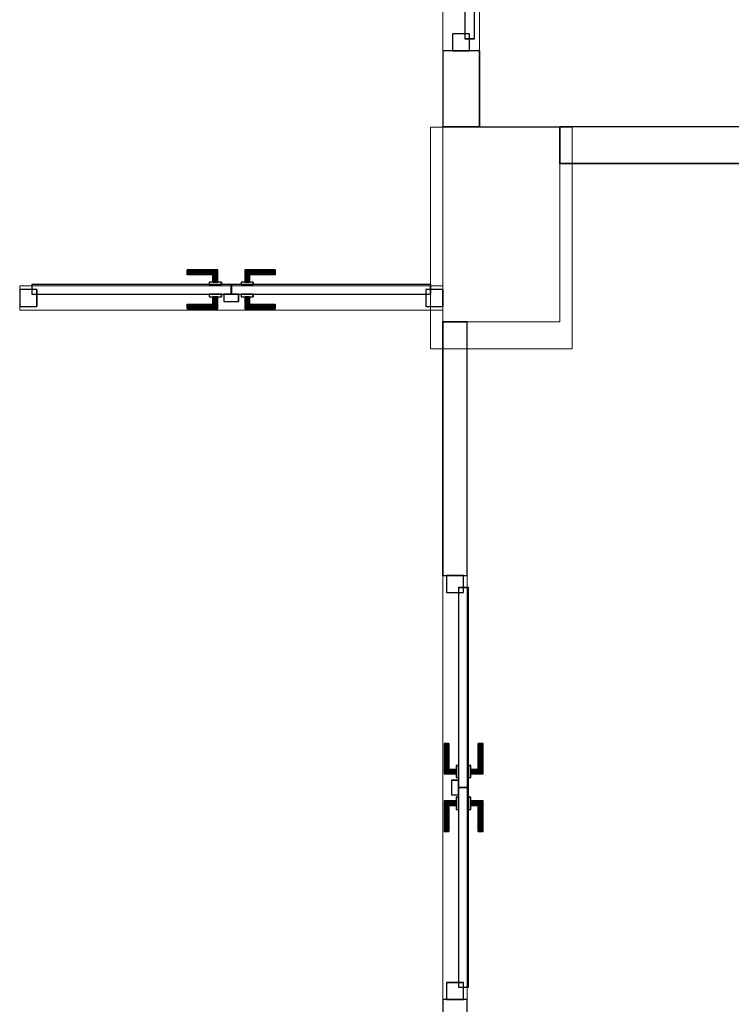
# Model space of a CAD drawing. Header units: metres. Extents: x 391.1 to 427.5, y 12.7 to 28.4.
# Tile 238 of 245: x 414.2 to 417.1, y 20.7 to 24.7. Entities that reach past the tile are written whole.
import ezdxf

# ---------------------------------------------------------------- set-up
doc = ezdxf.new("R2010")
doc.units = ezdxf.units.M
doc.layers.add('01_CARPINTERIA', color=5, linetype='Continuous', lineweight=25, true_color=0x0000ff)
for name, color, linetype, lineweight in [('A-COLS-____-MCUT', 7, 'Continuous', 18), ('A-COLS-____-OTLN', 7, 'Continuous', 18), ('A-DETL-____-MBND', 7, 'Continuous', 18), ('A-GENM-____-OTLN', 7, 'Continuous', 18), ('A-WALL-____-MCUT', 7, 'Continuous', 25), ('A-WALL-____-OTLN', 7, 'Continuous', 25)]:
    doc.layers.add(name, color=color, linetype=linetype, lineweight=lineweight)

# ---------------------------------------------------------------- blocks, each defined once
blk = doc.blocks.new('Family - Pilar PS-2-151081-01_ELEC _PS1')
at = {"layer": 'A-DETL-____-MBND', "color": 253, "true_color": 0xaaaaaa}
for p, q in [((0, 0.91), (0, 0)), ((0, 0), (0, 0.91)), ((0.5808, 0.91), (0, 0.91)), ((0, 0.91), (0.5808, 0.91)), ((0.5808, 0), (0.5808, 0.91)), ((0.5808, 0.91), (0.5808, 0)), ((0, 0), (0.5808, 0)), ((0.5808, 0), (0, 0))]:
    blk.add_line(p, q, dxfattribs=at)
blk = doc.blocks.new('Family - Evans P-1-153373-01_ELEC _PS1')
at = {"layer": 'A-WALL-____-MCUT', "color": 253, "true_color": 0xaaaaaa}
for p, q in [((1.04, 0.1), (0, 0.1)), ((0, 0.1), (0, 0)), ((1.04, 0), (1.04, 0.1)), ((2.7797, 0.1), (2.7797, 0)), ((3.82, 0.1), (2.7797, 0.1)), ((3.82, 0), (3.82, 0.1)), ((0, 0), (1.04, 0)), ((2.7797, 0), (3.82, 0))]:
    blk.add_line(p, q, dxfattribs=at)
at = {"layer": 'A-WALL-____-OTLN', "color": 253, "true_color": 0xaaaaaa}
for p, q in [((1.04, 0.1), (0, 0.1)), ((0, 0.1), (0, 0)), ((1.04, 0), (1.04, 0.1)), ((2.7797, 0.1), (2.7797, 0)), ((2.7797, 0.1), (3.82, 0.1)), ((3.82, 0.1), (3.82, 0)), ((0, 0), (1.04, 0)), ((2.7797, 0), (3.82, 0))]:
    blk.add_line(p, q, dxfattribs=at)
at = {"layer": 'A-WALL-____-OTLN', "color": 253, "lineweight": 18, "true_color": 0xaaaaaa}
blk.add_line((0, 0), (3.82, 0), dxfattribs=at)
blk = doc.blocks.new('Family - Vano de puerta PS-1-153375-01_ELEC _PS1')
at = {"layer": 'A-GENM-____-OTLN', "color": 253, "true_color": 0xaaaaaa}
for p, q in [((415.9964, 22.4605), (415.8964, 22.4605)), ((415.8964, 22.4605), (415.8964, 20.7207)), ((415.8964, 20.7207), (415.8964, 22.4605)), ((415.8964, 22.4605), (415.9964, 22.4605)), ((415.9964, 20.7207), (415.9964, 22.4605)), ((415.9964, 22.4605), (415.9964, 20.7207)), ((415.8964, 20.7207), (415.9964, 20.7207)), ((415.8964, 20.7207), (415.9964, 20.7207))]:
    blk.add_line(p, q, dxfattribs=at)
blk = doc.blocks.new('Family - Pilar PS-1-153379-01_ELEC _PS1')
at = {"layer": 'A-COLS-____-MCUT', "color": 253, "true_color": 0xaaaaaa}
for p, q in [((0.48, 0.8), (0, 0.8)), ((0, 0.8), (0, 0)), ((0.48, 0), (0.48, 0.8)), ((0, 0), (0.48, 0))]:
    blk.add_line(p, q, dxfattribs=at)
at = {"layer": 'A-COLS-____-OTLN', "color": 253, "true_color": 0xaaaaaa}
for p, q in [((0.48, 0.8), (0, 0.8)), ((0, 0.8), (0, 0)), ((0.48, 0), (0.48, 0.8)), ((0, 0), (0.48, 0))]:
    blk.add_line(p, q, dxfattribs=at)
blk = doc.blocks.new('Family - Evans P-1-153455-01_ELEC _PS1')
at = {"layer": 'A-WALL-____-OTLN', "color": 253, "lineweight": 18, "true_color": 0xaaaaaa}
blk.add_line((0, 0), (1.7369, 0), dxfattribs=at)
blk = doc.blocks.new('Family - Vano de puerta PS-1-153457-01_ELEC _PS1')
at = {"layer": 'A-GENM-____-OTLN', "color": 253, "true_color": 0xaaaaaa}
for p, q in [((414.1595, 23.649), (414.1595, 23.549)), ((415.8964, 23.649), (414.1595, 23.649)), ((414.1595, 23.649), (414.1595, 23.549)), ((414.1595, 23.649), (415.8964, 23.649)), ((415.8964, 23.549), (415.8964, 23.649)), ((415.8964, 23.649), (415.8964, 23.549)), ((414.1595, 23.549), (415.8964, 23.549)), ((415.8964, 23.549), (414.1595, 23.549))]:
    blk.add_line(p, q, dxfattribs=at)
blk = doc.blocks.new('Family - LONDR55-XX_ZZ-ARQ-CAA-M3D-Londres55-153509-01_ELEC _PS1')
at = {"layer": '01_CARPINTERIA', "color": 161, "true_color": 0xaaaaff}
for p, q in [((0.1263, 0.1487), (0.125, 0.15)), ((0.125, 0.15), (0.125, 0.1)), ((0.125, 0.15), (0.1263, 0.1487)), ((0.25, 0.15), (0.125, 0.15)), ((0.13, 0.145), (0.1263, 0.1487)), ((0.1263, 0.1487), (0.1263, 0.1)), ((0.1263, 0.1487), (0.1263, 0.1)), ((0.1263, 0.1487), (0.13, 0.145)), ((0.25, 0.1487), (0.1263, 0.1487)), ((0.25, 0.1487), (0.1263, 0.1487)), ((0.135, 0.14), (0.13, 0.145)), ((0.13, 0.145), (0.13, 0.1)), ((0.13, 0.145), (0.13, 0.1)), ((0.13, 0.145), (0.135, 0.14)), ((0.25, 0.145), (0.13, 0.145)), ((0.25, 0.145), (0.13, 0.145)), ((0.135, 0.1), (0.135, 0.14)), ((0.135, 0.14), (0.135, 0.1)), ((0.135, 0.14), (0.14, 0.135)), ((0.14, 0.135), (0.135, 0.14)), ((0.135, 0.14), (0.25, 0.14)), ((0.25, 0.14), (0.135, 0.14)), ((0.14, 0.135), (0.14, 0.1)), ((0.14, 0.135), (0.1437, 0.1313)), ((0.1437, 0.1313), (0.14, 0.135)), ((0.14, 0.135), (0.14, 0.1)), ((0.25, 0.135), (0.14, 0.135)), ((0.25, 0.135), (0.14, 0.135)), ((0.1437, 0.1313), (0.1437, 0.1)), ((0.1437, 0.1313), (0.145, 0.13)), ((0.145, 0.13), (0.1437, 0.1313)), ((0.1437, 0.1313), (0.1437, 0.1)), ((0.25, 0.1313), (0.1437, 0.1313)), ((0.25, 0.1313), (0.1437, 0.1313)), ((0.145, 0.13), (0.145, 0.1)), ((0.25, 0.13), (0.145, 0.13)), ((0.25, 0.1487), (0.25, 0.15)), ((0.25, 0.15), (0.25, 0.1487)), ((0.25, 0.145), (0.25, 0.1487)), ((0.25, 0.1487), (0.25, 0.145)), ((0.25, 0.145), (0.25, 0.14)), ((0.25, 0.14), (0.25, 0.145)), ((0.25, 0.14), (0.25, 0.135)), ((0.25, 0.135), (0.25, 0.14)), ((0.25, 0.135), (0.25, 0.1313)), ((0.25, 0.1313), (0.25, 0.135)), ((0.25, 0.1313), (0.25, 0.13)), ((0.25, 0.13), (0.25, 0.1313)), ((0.89, 0.09), (0.05, 0.09)), ((0.05, 0.09), (0.05, 0.05)), ((0.89, 0.09), (0.05, 0.09)), ((0.05, 0.09), (0.05, 0.05)), ((0.16, 0.1), (0.11, 0.1)), ((0.11, 0.1), (0.11, 0.09)), ((0.11, 0.1), (0.11, 0.09)), ((0.16, 0.1), (0.11, 0.1)), ((0.11, 0.09), (0.16, 0.09)), ((0.11, 0.09), (0.16, 0.09)), ((0.1263, 0.1), (0.125, 0.1)), ((0.125, 0.1), (0.1263, 0.1)), ((0.13, 0.1), (0.1263, 0.1)), ((0.1263, 0.1), (0.13, 0.1)), ((0.135, 0.1), (0.13, 0.1)), ((0.13, 0.1), (0.135, 0.1)), ((0.14, 0.1), (0.135, 0.1)), ((0.135, 0.1), (0.14, 0.1)), ((0.14, 0.1), (0.1437, 0.1)), ((0.1437, 0.1), (0.14, 0.1)), ((0.1437, 0.1), (0.145, 0.1)), ((0.145, 0.1), (0.1437, 0.1)), ((0.16, 0.09), (0.16, 0.1)), ((0.16, 0.1), (0.16, 0.09)), ((0.89, 0.05), (0.89, 0.09)), ((0.89, 0.09), (0.89, 0.05)), ((0.07, 0.07), (0, 0.07)), ((0, 0.07), (0, 0)), ((0.07, 0.07), (0, 0.07)), ((0, 0.07), (0, 0)), ((0.05, 0.05), (0.89, 0.05)), ((0.05, 0.05), (0.89, 0.05)), ((0.07, 0), (0.07, 0.07)), ((0.07, 0.07), (0.07, 0)), ((0.16, 0.05), (0.11, 0.05)), ((0.11, 0.05), (0.11, 0.04)), ((0.16, 0.05), (0.11, 0.05)), ((0.11, 0.05), (0.11, 0.04)), ((0.16, 0.04), (0.16, 0.05)), ((0.16, 0.05), (0.16, 0.04)), ((0.94, 0.07), (0.87, 0.07)), ((0.87, 0.07), (0.87, 0)), ((0.94, 0.07), (0.87, 0.07)), ((0.87, 0.07), (0.87, 0)), ((0.94, 0), (0.94, 0.07)), ((0.94, 0.07), (0.94, 0)), ((0, 0), (0.07, 0)), ((0, 0), (0.07, 0)), ((0.11, 0.04), (0.16, 0.04)), ((0.11, 0.04), (0.16, 0.04)), ((0.1263, 0.04), (0.125, 0.04)), ((0.125, 0.04), (0.1263, 0.04)), ((0.125, 0.04), (0.125, -0.01)), ((0.13, 0.04), (0.1263, 0.04)), ((0.1263, 0.04), (0.13, 0.04)), ((0.1263, 0.04), (0.1263, -0.0087)), ((0.1263, 0.04), (0.1263, -0.0087)), ((0.13, 0.04), (0.135, 0.04)), ((0.135, 0.04), (0.13, 0.04)), ((0.13, 0.04), (0.13, -0.005)), ((0.13, 0.04), (0.13, -0.005)), ((0.13, -0.005), (0.135, 0)), ((0.135, 0), (0.13, -0.005)), ((0.135, 0.04), (0.14, 0.04)), ((0.14, 0.04), (0.135, 0.04)), ((0.135, 0), (0.135, 0.04)), ((0.135, 0.04), (0.135, 0)), ((0.14, 0.005), (0.135, 0)), ((0.135, 0), (0.14, 0.005)), ((0.25, 0), (0.135, 0)), ((0.135, 0), (0.25, 0)), ((0.14, 0.04), (0.1437, 0.04)), ((0.1437, 0.04), (0.14, 0.04)), ((0.14, 0.04), (0.14, 0.005)), ((0.14, 0.04), (0.14, 0.005)), ((0.1437, 0.0087), (0.14, 0.005)), ((0.14, 0.005), (0.1437, 0.0087)), ((0.14, 0.005), (0.25, 0.005)), ((0.14, 0.005), (0.25, 0.005)), ((0.1437, 0.04), (0.145, 0.04)), ((0.145, 0.04), (0.1437, 0.04)), ((0.1437, 0.04), (0.1437, 0.0087)), ((0.1437, 0.04), (0.1437, 0.0087)), ((0.145, 0.01), (0.1437, 0.0087)), ((0.1437, 0.0087), (0.145, 0.01)), ((0.1437, 0.0087), (0.25, 0.0087)), ((0.1437, 0.0087), (0.25, 0.0087)), ((0.145, 0.04), (0.145, 0.01)), ((0.145, 0.01), (0.25, 0.01)), ((0.25, 0.0087), (0.25, 0.01)), ((0.25, 0.01), (0.25, 0.0087)), ((0.25, 0.005), (0.25, 0.0087)), ((0.25, 0.0087), (0.25, 0.005)), ((0.25, 0.005), (0.25, 0)), ((0.25, 0), (0.25, 0.005)), ((0.25, 0), (0.25, -0.005)), ((0.25, -0.005), (0.25, 0)), ((0.87, 0), (0.94, 0)), ((0.87, 0), (0.94, 0)), ((0.125, -0.01), (0.1263, -0.0087)), ((0.1263, -0.0087), (0.125, -0.01)), ((0.125, -0.01), (0.25, -0.01)), ((0.1263, -0.0087), (0.13, -0.005)), ((0.13, -0.005), (0.1263, -0.0087)), ((0.1263, -0.0087), (0.25, -0.0087)), ((0.1263, -0.0087), (0.25, -0.0087)), ((0.13, -0.005), (0.25, -0.005)), ((0.13, -0.005), (0.25, -0.005)), ((0.25, -0.005), (0.25, -0.0087)), ((0.25, -0.0087), (0.25, -0.005)), ((0.25, -0.0087), (0.25, -0.01)), ((0.25, -0.01), (0.25, -0.0087))]:
    blk.add_line(p, q, dxfattribs=at)
blk = doc.blocks.new('Family - Porta PS-1-153510-01_ELEC _PS1')
blk.add_blockref('Family - LONDR55-XX_ZZ-ARQ-CAA-M3D-Londres55-153509-01_ELEC _PS1', (0, 0))
blk = doc.blocks.new('Family - LONDR55-XX_ZZ-ARQ-CAA-M3D-Londres55-153525-01_ELEC _PS1')
at = {"layer": '01_CARPINTERIA', "color": 161, "true_color": 0xaaaaff}
for p, q in [((0.6894, 0.1487), (0.6894, 0.15)), ((0.6894, 0.15), (0.6894, 0.1487)), ((0.8144, 0.15), (0.6894, 0.15)), ((0.6894, 0.145), (0.6894, 0.1487)), ((0.6894, 0.1487), (0.6894, 0.145)), ((0.813, 0.1487), (0.6894, 0.1487)), ((0.813, 0.1487), (0.6894, 0.1487)), ((0.6894, 0.14), (0.6894, 0.145)), ((0.6894, 0.145), (0.6894, 0.14)), ((0.8094, 0.145), (0.6894, 0.145)), ((0.8094, 0.145), (0.6894, 0.145)), ((0.6894, 0.135), (0.6894, 0.14)), ((0.6894, 0.14), (0.6894, 0.135)), ((0.6894, 0.14), (0.8044, 0.14)), ((0.8044, 0.14), (0.6894, 0.14)), ((0.6894, 0.135), (0.6894, 0.1313)), ((0.6894, 0.1313), (0.6894, 0.135)), ((0.7994, 0.135), (0.6894, 0.135)), ((0.7994, 0.135), (0.6894, 0.135)), ((0.6894, 0.1313), (0.6894, 0.13)), ((0.6894, 0.13), (0.6894, 0.1313)), ((0.7957, 0.1313), (0.6894, 0.1313)), ((0.7957, 0.1313), (0.6894, 0.1313)), ((0.7944, 0.13), (0.6894, 0.13)), ((0.7944, 0.13), (0.7957, 0.1313)), ((0.7957, 0.1313), (0.7944, 0.13)), ((0.7944, 0.1), (0.7944, 0.13)), ((0.7957, 0.1313), (0.7994, 0.135)), ((0.7994, 0.135), (0.7957, 0.1313)), ((0.7957, 0.1), (0.7957, 0.1313)), ((0.7957, 0.1), (0.7957, 0.1313)), ((0.7994, 0.135), (0.8044, 0.14)), ((0.8044, 0.14), (0.7994, 0.135)), ((0.7994, 0.1), (0.7994, 0.135)), ((0.7994, 0.1), (0.7994, 0.135)), ((0.8094, 0.145), (0.8044, 0.14)), ((0.8044, 0.14), (0.8094, 0.145)), ((0.8044, 0.14), (0.8044, 0.1)), ((0.8044, 0.1), (0.8044, 0.14)), ((0.813, 0.1487), (0.8094, 0.145)), ((0.8094, 0.145), (0.813, 0.1487)), ((0.8094, 0.1), (0.8094, 0.145)), ((0.8094, 0.1), (0.8094, 0.145)), ((0.8144, 0.15), (0.813, 0.1487)), ((0.813, 0.1487), (0.8144, 0.15)), ((0.813, 0.1), (0.813, 0.1487)), ((0.813, 0.1), (0.813, 0.1487)), ((0.8144, 0.1), (0.8144, 0.15)), ((0.9267, 0.1487), (0.9254, 0.15)), ((0.9254, 0.15), (0.9254, 0.1)), ((0.9254, 0.15), (0.9267, 0.1487)), ((1.0504, 0.15), (0.9254, 0.15)), ((0.9304, 0.145), (0.9267, 0.1487)), ((0.9267, 0.1487), (0.9267, 0.1)), ((0.9267, 0.1487), (0.9267, 0.1)), ((0.9267, 0.1487), (0.9304, 0.145)), ((1.0504, 0.1487), (0.9267, 0.1487)), ((1.0504, 0.1487), (0.9267, 0.1487)), ((0.9354, 0.14), (0.9304, 0.145)), ((0.9304, 0.145), (0.9304, 0.1)), ((0.9304, 0.145), (0.9304, 0.1)), ((0.9304, 0.145), (0.9354, 0.14)), ((1.0504, 0.145), (0.9304, 0.145)), ((1.0504, 0.145), (0.9304, 0.145)), ((0.9354, 0.1), (0.9354, 0.14)), ((0.9354, 0.14), (0.9354, 0.1)), ((0.9354, 0.14), (0.9404, 0.135)), ((0.9404, 0.135), (0.9354, 0.14)), ((0.9354, 0.14), (1.0504, 0.14)), ((1.0504, 0.14), (0.9354, 0.14)), ((0.9404, 0.135), (0.9404, 0.1)), ((0.9404, 0.135), (0.944, 0.1313)), ((0.944, 0.1313), (0.9404, 0.135)), ((0.9404, 0.135), (0.9404, 0.1)), ((1.0504, 0.135), (0.9404, 0.135)), ((1.0504, 0.135), (0.9404, 0.135)), ((0.944, 0.1313), (0.944, 0.1)), ((0.944, 0.1313), (0.9454, 0.13)), ((0.9454, 0.13), (0.944, 0.1313)), ((0.944, 0.1313), (0.944, 0.1)), ((1.0504, 0.1313), (0.944, 0.1313)), ((1.0504, 0.1313), (0.944, 0.1313)), ((0.9454, 0.13), (0.9454, 0.1)), ((1.0504, 0.13), (0.9454, 0.13)), ((1.0504, 0.1487), (1.0504, 0.15)), ((1.0504, 0.15), (1.0504, 0.1487)), ((1.0504, 0.145), (1.0504, 0.1487)), ((1.0504, 0.1487), (1.0504, 0.145)), ((1.0504, 0.145), (1.0504, 0.14)), ((1.0504, 0.14), (1.0504, 0.145)), ((1.0504, 0.14), (1.0504, 0.135)), ((1.0504, 0.135), (1.0504, 0.14)), ((1.0504, 0.135), (1.0504, 0.1313)), ((1.0504, 0.1313), (1.0504, 0.135)), ((1.0504, 0.1313), (1.0504, 0.13)), ((1.0504, 0.13), (1.0504, 0.1313)), ((0.8694, 0.09), (0.05, 0.09)), ((0.05, 0.09), (0.05, 0.05)), ((0.8694, 0.09), (0.05, 0.09)), ((0.05, 0.05), (0.05, 0.09)), ((0.8294, 0.1), (0.7794, 0.1)), ((0.7794, 0.1), (0.7794, 0.09)), ((0.7794, 0.09), (0.7794, 0.1)), ((0.8294, 0.1), (0.7794, 0.1)), ((0.7794, 0.09), (0.8294, 0.09)), ((0.7794, 0.09), (0.8294, 0.09)), ((0.7957, 0.1), (0.7944, 0.1)), ((0.7944, 0.1), (0.7957, 0.1)), ((0.7994, 0.1), (0.7957, 0.1)), ((0.7957, 0.1), (0.7994, 0.1)), ((0.8044, 0.1), (0.7994, 0.1)), ((0.7994, 0.1), (0.8044, 0.1)), ((0.8094, 0.1), (0.8044, 0.1)), ((0.8044, 0.1), (0.8094, 0.1)), ((0.8094, 0.1), (0.813, 0.1)), ((0.813, 0.1), (0.8094, 0.1)), ((0.813, 0.1), (0.8144, 0.1)), ((0.8144, 0.1), (0.813, 0.1)), ((0.8294, 0.09), (0.8294, 0.1)), ((0.8294, 0.09), (0.8294, 0.1)), ((0.8694, 0.05), (0.8694, 0.09)), ((0.8694, 0.05), (0.8694, 0.09)), ((1.6897, 0.09), (0.8704, 0.09)), ((0.8704, 0.09), (0.8704, 0.05)), ((1.6897, 0.09), (0.8704, 0.09)), ((0.8704, 0.05), (0.8704, 0.09)), ((0.9604, 0.1), (0.9104, 0.1)), ((0.9104, 0.1), (0.9104, 0.09)), ((0.9104, 0.09), (0.9104, 0.1)), ((0.9604, 0.1), (0.9104, 0.1)), ((0.9104, 0.09), (0.9604, 0.09)), ((0.9104, 0.09), (0.9604, 0.09)), ((0.9267, 0.1), (0.9254, 0.1)), ((0.9254, 0.1), (0.9267, 0.1)), ((0.9304, 0.1), (0.9267, 0.1)), ((0.9267, 0.1), (0.9304, 0.1)), ((0.9354, 0.1), (0.9304, 0.1)), ((0.9304, 0.1), (0.9354, 0.1)), ((0.9404, 0.1), (0.9354, 0.1)), ((0.9354, 0.1), (0.9404, 0.1)), ((0.9404, 0.1), (0.944, 0.1)), ((0.944, 0.1), (0.9404, 0.1)), ((0.944, 0.1), (0.9454, 0.1)), ((0.9454, 0.1), (0.944, 0.1)), ((0.9604, 0.09), (0.9604, 0.1)), ((0.9604, 0.09), (0.9604, 0.1)), ((1.6897, 0.05), (1.6897, 0.09)), ((1.6897, 0.05), (1.6897, 0.09)), ((0.07, 0.07), (0, 0.07)), ((0, 0.07), (0, 0)), ((0.07, 0.07), (0, 0.07)), ((0, 0), (0, 0.07)), ((0.05, 0.05), (0.8694, 0.05)), ((0.05, 0.05), (0.8694, 0.05)), ((0.07, 0), (0.07, 0.07)), ((0.07, 0), (0.07, 0.07)), ((0.8294, 0.05), (0.7794, 0.05)), ((0.7794, 0.05), (0.7794, 0.04)), ((0.8294, 0.05), (0.7794, 0.05)), ((0.7794, 0.04), (0.7794, 0.05)), ((0.8294, 0.04), (0.8294, 0.05)), ((0.8294, 0.04), (0.8294, 0.05)), ((0.9004, 0.05), (0.8404, 0.05)), ((0.8404, 0.05), (0.8404, 0.02)), ((0.9004, 0.05), (0.8404, 0.05)), ((0.8404, 0.02), (0.8404, 0.05)), ((0.8704, 0.05), (1.6897, 0.05)), ((0.8704, 0.05), (1.6897, 0.05)), ((0.9004, 0.02), (0.9004, 0.05)), ((0.9004, 0.02), (0.9004, 0.05)), ((0.9604, 0.05), (0.9104, 0.05)), ((0.9104, 0.05), (0.9104, 0.04)), ((0.9604, 0.05), (0.9104, 0.05)), ((0.9104, 0.04), (0.9104, 0.05)), ((0.9604, 0.04), (0.9604, 0.05)), ((0.9604, 0.04), (0.9604, 0.05)), ((1.7397, 0.07), (1.6697, 0.07)), ((1.6697, 0.07), (1.6697, 0)), ((1.7397, 0.07), (1.6697, 0.07)), ((1.6697, 0), (1.6697, 0.07)), ((1.7397, 0), (1.7397, 0.07)), ((1.7397, 0), (1.7397, 0.07)), ((0, 0), (0.07, 0)), ((0, 0), (0.07, 0)), ((0.6894, 0.0087), (0.6894, 0.01)), ((0.6894, 0.01), (0.6894, 0.0087)), ((0.6894, 0.01), (0.7944, 0.01)), ((0.6894, 0.005), (0.6894, 0.0087)), ((0.6894, 0.0087), (0.6894, 0.005)), ((0.6894, 0.0087), (0.7957, 0.0087)), ((0.6894, 0.0087), (0.7957, 0.0087)), ((0.6894, 0), (0.6894, 0.005)), ((0.6894, 0.005), (0.6894, 0)), ((0.6894, 0.005), (0.7994, 0.005)), ((0.6894, 0.005), (0.7994, 0.005)), ((0.6894, -0.005), (0.6894, 0)), ((0.6894, 0), (0.6894, -0.005)), ((0.8044, 0), (0.6894, 0)), ((0.6894, 0), (0.8044, 0)), ((0.7794, 0.04), (0.8294, 0.04)), ((0.7794, 0.04), (0.8294, 0.04)), ((0.7957, 0.04), (0.7944, 0.04)), ((0.7944, 0.04), (0.7957, 0.04)), ((0.7944, 0.01), (0.7944, 0.04)), ((0.7957, 0.0087), (0.7944, 0.01)), ((0.7944, 0.01), (0.7957, 0.0087)), ((0.7994, 0.04), (0.7957, 0.04)), ((0.7957, 0.04), (0.7994, 0.04)), ((0.7957, 0.0087), (0.7957, 0.04)), ((0.7957, 0.0087), (0.7957, 0.04)), ((0.7994, 0.005), (0.7957, 0.0087)), ((0.7957, 0.0087), (0.7994, 0.005)), ((0.7994, 0.04), (0.8044, 0.04)), ((0.8044, 0.04), (0.7994, 0.04)), ((0.7994, 0.005), (0.7994, 0.04)), ((0.7994, 0.005), (0.7994, 0.04)), ((0.8044, 0), (0.7994, 0.005)), ((0.7994, 0.005), (0.8044, 0)), ((0.8044, 0.04), (0.8094, 0.04)), ((0.8094, 0.04), (0.8044, 0.04)), ((0.8044, 0.04), (0.8044, 0)), ((0.8044, 0), (0.8044, 0.04)), ((0.8044, 0), (0.8094, -0.005)), ((0.8094, -0.005), (0.8044, 0)), ((0.8094, 0.04), (0.813, 0.04)), ((0.813, 0.04), (0.8094, 0.04)), ((0.8094, -0.005), (0.8094, 0.04)), ((0.8094, -0.005), (0.8094, 0.04)), ((0.813, 0.04), (0.8144, 0.04)), ((0.8144, 0.04), (0.813, 0.04)), ((0.813, -0.0087), (0.813, 0.04)), ((0.813, -0.0087), (0.813, 0.04)), ((0.8144, -0.01), (0.8144, 0.04)), ((0.8404, 0.02), (0.9004, 0.02)), ((0.8404, 0.02), (0.9004, 0.02)), ((0.9104, 0.04), (0.9604, 0.04)), ((0.9104, 0.04), (0.9604, 0.04)), ((0.9267, 0.04), (0.9254, 0.04)), ((0.9254, 0.04), (0.9267, 0.04)), ((0.9254, 0.04), (0.9254, -0.01)), ((0.9304, 0.04), (0.9267, 0.04)), ((0.9267, 0.04), (0.9304, 0.04)), ((0.9267, 0.04), (0.9267, -0.0087)), ((0.9267, 0.04), (0.9267, -0.0087)), ((0.9304, 0.04), (0.9354, 0.04)), ((0.9354, 0.04), (0.9304, 0.04)), ((0.9304, 0.04), (0.9304, -0.005)), ((0.9304, 0.04), (0.9304, -0.005)), ((0.9304, -0.005), (0.9354, 0)), ((0.9354, 0.04), (0.9404, 0.04)), ((0.9404, 0.04), (0.9354, 0.04)), ((0.9354, 0), (0.9354, 0.04)), ((0.9354, 0.04), (0.9354, 0)), ((0.9404, 0.005), (0.9354, 0)), ((0.9354, 0), (0.9404, 0.005)), ((1.0504, 0), (0.9354, 0)), ((0.9354, 0), (1.0504, 0)), ((0.9404, 0.04), (0.944, 0.04)), ((0.944, 0.04), (0.9404, 0.04)), ((0.9404, 0.04), (0.9404, 0.005)), ((0.9404, 0.04), (0.9404, 0.005)), ((0.944, 0.0087), (0.9404, 0.005)), ((0.9404, 0.005), (0.944, 0.0087)), ((0.9404, 0.005), (1.0504, 0.005)), ((0.9404, 0.005), (1.0504, 0.005)), ((0.944, 0.04), (0.9454, 0.04)), ((0.9454, 0.04), (0.944, 0.04)), ((0.944, 0.04), (0.944, 0.0087)), ((0.944, 0.04), (0.944, 0.0087)), ((0.9454, 0.01), (0.944, 0.0087)), ((0.944, 0.0087), (0.9454, 0.01)), ((0.944, 0.0087), (1.0504, 0.0087)), ((0.944, 0.0087), (1.0504, 0.0087)), ((0.9454, 0.04), (0.9454, 0.01)), ((0.9454, 0.01), (1.0504, 0.01)), ((1.0504, 0.0087), (1.0504, 0.01)), ((1.0504, 0.01), (1.0504, 0.0087)), ((1.0504, 0.005), (1.0504, 0.0087)), ((1.0504, 0.0087), (1.0504, 0.005)), ((1.0504, 0.005), (1.0504, 0)), ((1.0504, 0), (1.0504, 0.005)), ((1.0504, 0), (1.0504, -0.005)), ((1.0504, -0.005), (1.0504, 0)), ((1.6697, 0), (1.7397, 0)), ((1.6697, 0), (1.7397, 0)), ((0.6894, -0.005), (0.6894, -0.0087)), ((0.6894, -0.0087), (0.6894, -0.005)), ((0.6894, -0.005), (0.8094, -0.005)), ((0.6894, -0.005), (0.8094, -0.005)), ((0.6894, -0.0087), (0.6894, -0.01)), ((0.6894, -0.01), (0.6894, -0.0087)), ((0.6894, -0.0087), (0.813, -0.0087)), ((0.6894, -0.0087), (0.813, -0.0087)), ((0.6894, -0.01), (0.8144, -0.01)), ((0.8094, -0.005), (0.813, -0.0087)), ((0.813, -0.0087), (0.8094, -0.005)), ((0.813, -0.0087), (0.8144, -0.01)), ((0.8144, -0.01), (0.813, -0.0087)), ((0.9254, -0.01), (0.9267, -0.0087)), ((0.9267, -0.0087), (0.9254, -0.01)), ((0.9254, -0.01), (1.0504, -0.01)), ((0.9267, -0.0087), (0.9304, -0.005)), ((0.9304, -0.005), (0.9267, -0.0087)), ((0.9267, -0.0087), (1.0504, -0.0087)), ((0.9267, -0.0087), (1.0504, -0.0087)), ((0.9354, 0), (0.9304, -0.005)), ((0.9304, -0.005), (1.0504, -0.005)), ((0.9304, -0.005), (1.0504, -0.005)), ((1.0504, -0.005), (1.0504, -0.0087)), ((1.0504, -0.0087), (1.0504, -0.005)), ((1.0504, -0.0087), (1.0504, -0.01)), ((1.0504, -0.01), (1.0504, -0.0087))]:
    blk.add_line(p, q, dxfattribs=at)
blk = doc.blocks.new('Family - Porta PS-1-153526-01_ELEC _PS1')
blk.add_blockref('Family - LONDR55-XX_ZZ-ARQ-CAA-M3D-Londres55-153525-01_ELEC _PS1', (0, 0))
blk = doc.blocks.new('Family - LONDR55-XX_ZZ-ARQ-CAA-M3D-Londres55-153548-01_ELEC _PS1')
at = {"layer": '01_CARPINTERIA', "color": 161, "true_color": 0xaaaaff}
for p, q in [((0.688, 0.1487), (0.688, 0.15)), ((0.688, 0.15), (0.688, 0.1487)), ((0.813, 0.15), (0.688, 0.15)), ((0.688, 0.145), (0.688, 0.1487)), ((0.688, 0.1487), (0.688, 0.145)), ((0.8116, 0.1487), (0.688, 0.1487)), ((0.8116, 0.1487), (0.688, 0.1487)), ((0.688, 0.14), (0.688, 0.145)), ((0.688, 0.145), (0.688, 0.14)), ((0.808, 0.145), (0.688, 0.145)), ((0.808, 0.145), (0.688, 0.145)), ((0.688, 0.135), (0.688, 0.14)), ((0.688, 0.14), (0.688, 0.135)), ((0.688, 0.14), (0.803, 0.14)), ((0.803, 0.14), (0.688, 0.14)), ((0.688, 0.135), (0.688, 0.1313)), ((0.688, 0.1313), (0.688, 0.135)), ((0.798, 0.135), (0.688, 0.135)), ((0.798, 0.135), (0.688, 0.135)), ((0.688, 0.1313), (0.688, 0.13)), ((0.688, 0.13), (0.688, 0.1313)), ((0.7943, 0.1313), (0.688, 0.1313)), ((0.7943, 0.1313), (0.688, 0.1313)), ((0.793, 0.13), (0.688, 0.13)), ((0.793, 0.13), (0.7943, 0.1313)), ((0.7943, 0.1313), (0.793, 0.13)), ((0.793, 0.1), (0.793, 0.13)), ((0.7943, 0.1313), (0.798, 0.135)), ((0.798, 0.135), (0.7943, 0.1313)), ((0.7943, 0.1), (0.7943, 0.1313)), ((0.7943, 0.1), (0.7943, 0.1313)), ((0.798, 0.135), (0.803, 0.14)), ((0.803, 0.14), (0.798, 0.135)), ((0.798, 0.1), (0.798, 0.135)), ((0.798, 0.1), (0.798, 0.135)), ((0.808, 0.145), (0.803, 0.14)), ((0.803, 0.14), (0.808, 0.145)), ((0.803, 0.14), (0.803, 0.1)), ((0.803, 0.1), (0.803, 0.14)), ((0.8116, 0.1487), (0.808, 0.145)), ((0.808, 0.145), (0.8116, 0.1487)), ((0.808, 0.1), (0.808, 0.145)), ((0.808, 0.1), (0.808, 0.145)), ((0.813, 0.15), (0.8116, 0.1487)), ((0.8116, 0.1487), (0.813, 0.15)), ((0.8116, 0.1), (0.8116, 0.1487)), ((0.8116, 0.1), (0.8116, 0.1487)), ((0.813, 0.1), (0.813, 0.15)), ((0.9253, 0.1487), (0.924, 0.15)), ((0.924, 0.15), (0.924, 0.1)), ((0.924, 0.15), (0.9253, 0.1487)), ((1.049, 0.15), (0.924, 0.15)), ((0.929, 0.145), (0.9253, 0.1487)), ((0.9253, 0.1487), (0.9253, 0.1)), ((0.9253, 0.1487), (0.9253, 0.1)), ((0.9253, 0.1487), (0.929, 0.145)), ((1.049, 0.1487), (0.9253, 0.1487)), ((1.049, 0.1487), (0.9253, 0.1487)), ((0.934, 0.14), (0.929, 0.145)), ((0.929, 0.145), (0.929, 0.1)), ((0.929, 0.145), (0.929, 0.1)), ((0.929, 0.145), (0.934, 0.14)), ((1.049, 0.145), (0.929, 0.145)), ((1.049, 0.145), (0.929, 0.145)), ((0.934, 0.1), (0.934, 0.14)), ((0.934, 0.14), (0.934, 0.1)), ((0.934, 0.14), (0.939, 0.135)), ((0.939, 0.135), (0.934, 0.14)), ((0.934, 0.14), (1.049, 0.14)), ((1.049, 0.14), (0.934, 0.14)), ((0.939, 0.135), (0.939, 0.1)), ((0.939, 0.135), (0.9426, 0.1313)), ((0.9426, 0.1313), (0.939, 0.135)), ((0.939, 0.135), (0.939, 0.1)), ((1.049, 0.135), (0.939, 0.135)), ((1.049, 0.135), (0.939, 0.135)), ((0.9426, 0.1313), (0.9426, 0.1)), ((0.9426, 0.1313), (0.944, 0.13)), ((0.944, 0.13), (0.9426, 0.1313)), ((0.9426, 0.1313), (0.9426, 0.1)), ((1.049, 0.1313), (0.9426, 0.1313)), ((1.049, 0.1313), (0.9426, 0.1313)), ((0.944, 0.13), (0.944, 0.1)), ((1.049, 0.13), (0.944, 0.13)), ((1.049, 0.1487), (1.049, 0.15)), ((1.049, 0.15), (1.049, 0.1487)), ((1.049, 0.145), (1.049, 0.1487)), ((1.049, 0.1487), (1.049, 0.145)), ((1.049, 0.145), (1.049, 0.14)), ((1.049, 0.14), (1.049, 0.145)), ((1.049, 0.14), (1.049, 0.135)), ((1.049, 0.135), (1.049, 0.14)), ((1.049, 0.135), (1.049, 0.1313)), ((1.049, 0.1313), (1.049, 0.135)), ((1.049, 0.1313), (1.049, 0.13)), ((1.049, 0.13), (1.049, 0.1313)), ((0.868, 0.09), (0.05, 0.09)), ((0.05, 0.09), (0.05, 0.05)), ((0.868, 0.09), (0.05, 0.09)), ((0.05, 0.09), (0.05, 0.05)), ((0.828, 0.1), (0.778, 0.1)), ((0.778, 0.1), (0.778, 0.09)), ((0.778, 0.1), (0.778, 0.09)), ((0.828, 0.1), (0.778, 0.1)), ((0.778, 0.09), (0.828, 0.09)), ((0.778, 0.09), (0.828, 0.09)), ((0.7943, 0.1), (0.793, 0.1)), ((0.793, 0.1), (0.7943, 0.1)), ((0.798, 0.1), (0.7943, 0.1)), ((0.7943, 0.1), (0.798, 0.1)), ((0.803, 0.1), (0.798, 0.1)), ((0.798, 0.1), (0.803, 0.1)), ((0.808, 0.1), (0.803, 0.1)), ((0.803, 0.1), (0.808, 0.1)), ((0.808, 0.1), (0.8116, 0.1)), ((0.8116, 0.1), (0.808, 0.1)), ((0.8116, 0.1), (0.813, 0.1)), ((0.813, 0.1), (0.8116, 0.1)), ((0.828, 0.09), (0.828, 0.1)), ((0.828, 0.1), (0.828, 0.09)), ((0.868, 0.05), (0.868, 0.09)), ((0.868, 0.09), (0.868, 0.05)), ((1.6869, 0.09), (0.869, 0.09)), ((0.869, 0.09), (0.869, 0.05)), ((1.6869, 0.09), (0.869, 0.09)), ((0.869, 0.09), (0.869, 0.05)), ((0.959, 0.1), (0.909, 0.1)), ((0.909, 0.1), (0.909, 0.09)), ((0.909, 0.1), (0.909, 0.09)), ((0.959, 0.1), (0.909, 0.1)), ((0.909, 0.09), (0.959, 0.09)), ((0.909, 0.09), (0.959, 0.09)), ((0.9253, 0.1), (0.924, 0.1)), ((0.924, 0.1), (0.9253, 0.1)), ((0.929, 0.1), (0.9253, 0.1)), ((0.9253, 0.1), (0.929, 0.1)), ((0.934, 0.1), (0.929, 0.1)), ((0.929, 0.1), (0.934, 0.1)), ((0.939, 0.1), (0.934, 0.1)), ((0.934, 0.1), (0.939, 0.1)), ((0.939, 0.1), (0.9426, 0.1)), ((0.9426, 0.1), (0.939, 0.1)), ((0.9426, 0.1), (0.944, 0.1)), ((0.944, 0.1), (0.9426, 0.1)), ((0.959, 0.09), (0.959, 0.1)), ((0.959, 0.1), (0.959, 0.09)), ((1.6869, 0.05), (1.6869, 0.09)), ((1.6869, 0.09), (1.6869, 0.05)), ((0.07, 0.07), (0, 0.07)), ((0, 0.07), (0, 0)), ((0.07, 0.07), (0, 0.07)), ((0, 0.07), (0, 0)), ((0.05, 0.05), (0.868, 0.05)), ((0.05, 0.05), (0.868, 0.05)), ((0.07, 0), (0.07, 0.07)), ((0.07, 0.07), (0.07, 0)), ((0.828, 0.05), (0.778, 0.05)), ((0.778, 0.05), (0.778, 0.04)), ((0.828, 0.05), (0.778, 0.05)), ((0.778, 0.05), (0.778, 0.04)), ((0.828, 0.04), (0.828, 0.05)), ((0.828, 0.05), (0.828, 0.04)), ((0.898, 0.05), (0.838, 0.05)), ((0.838, 0.05), (0.838, 0.02)), ((0.898, 0.05), (0.838, 0.05)), ((0.838, 0.05), (0.838, 0.02)), ((0.869, 0.05), (1.6869, 0.05)), ((0.869, 0.05), (1.6869, 0.05)), ((0.898, 0.02), (0.898, 0.05)), ((0.898, 0.05), (0.898, 0.02)), ((0.959, 0.05), (0.909, 0.05)), ((0.909, 0.05), (0.909, 0.04)), ((0.959, 0.05), (0.909, 0.05)), ((0.909, 0.05), (0.909, 0.04)), ((0.959, 0.04), (0.959, 0.05)), ((0.959, 0.05), (0.959, 0.04)), ((1.7369, 0.07), (1.6669, 0.07)), ((1.6669, 0.07), (1.6669, 0)), ((1.7369, 0.07), (1.6669, 0.07)), ((1.6669, 0.07), (1.6669, 0)), ((1.7369, 0), (1.7369, 0.07)), ((1.7369, 0.07), (1.7369, 0)), ((0, 0), (0.07, 0)), ((0, 0), (0.07, 0)), ((0.688, 0.0087), (0.688, 0.01)), ((0.688, 0.01), (0.688, 0.0087)), ((0.688, 0.01), (0.793, 0.01)), ((0.688, 0.005), (0.688, 0.0087)), ((0.688, 0.0087), (0.688, 0.005)), ((0.688, 0.0087), (0.7943, 0.0087)), ((0.688, 0.0087), (0.7943, 0.0087)), ((0.688, 0), (0.688, 0.005)), ((0.688, 0.005), (0.688, 0)), ((0.688, 0.005), (0.798, 0.005)), ((0.688, 0.005), (0.798, 0.005)), ((0.688, -0.005), (0.688, 0)), ((0.803, 0), (0.688, 0)), ((0.688, 0), (0.803, 0)), ((0.778, 0.04), (0.828, 0.04)), ((0.778, 0.04), (0.828, 0.04)), ((0.7943, 0.04), (0.793, 0.04)), ((0.793, 0.04), (0.7943, 0.04)), ((0.793, 0.01), (0.793, 0.04)), ((0.7943, 0.0087), (0.793, 0.01)), ((0.793, 0.01), (0.7943, 0.0087)), ((0.798, 0.04), (0.7943, 0.04)), ((0.7943, 0.04), (0.798, 0.04)), ((0.7943, 0.0087), (0.7943, 0.04)), ((0.7943, 0.0087), (0.7943, 0.04)), ((0.798, 0.005), (0.7943, 0.0087)), ((0.7943, 0.0087), (0.798, 0.005)), ((0.798, 0.04), (0.803, 0.04)), ((0.803, 0.04), (0.798, 0.04)), ((0.798, 0.005), (0.798, 0.04)), ((0.798, 0.005), (0.798, 0.04)), ((0.803, 0), (0.798, 0.005)), ((0.798, 0.005), (0.803, 0)), ((0.803, 0.04), (0.808, 0.04)), ((0.808, 0.04), (0.803, 0.04)), ((0.803, 0.04), (0.803, 0)), ((0.803, 0), (0.803, 0.04)), ((0.808, 0.04), (0.8116, 0.04)), ((0.8116, 0.04), (0.808, 0.04)), ((0.808, -0.005), (0.808, 0.04)), ((0.808, -0.005), (0.808, 0.04)), ((0.8116, 0.04), (0.813, 0.04)), ((0.813, 0.04), (0.8116, 0.04)), ((0.8116, -0.0087), (0.8116, 0.04)), ((0.8116, -0.0087), (0.8116, 0.04)), ((0.813, -0.01), (0.813, 0.04)), ((0.838, 0.02), (0.898, 0.02)), ((0.838, 0.02), (0.898, 0.02)), ((0.909, 0.04), (0.959, 0.04)), ((0.909, 0.04), (0.959, 0.04)), ((0.9253, 0.04), (0.924, 0.04)), ((0.924, 0.04), (0.9253, 0.04)), ((0.924, 0.04), (0.924, -0.01)), ((0.929, 0.04), (0.9253, 0.04)), ((0.9253, 0.04), (0.929, 0.04)), ((0.9253, 0.04), (0.9253, -0.0087)), ((0.9253, 0.04), (0.9253, -0.0087)), ((0.929, 0.04), (0.934, 0.04)), ((0.934, 0.04), (0.929, 0.04)), ((0.929, 0.04), (0.929, -0.005)), ((0.929, 0.04), (0.929, -0.005)), ((0.934, 0), (0.929, -0.005)), ((0.934, 0.04), (0.939, 0.04)), ((0.939, 0.04), (0.934, 0.04)), ((0.934, 0), (0.934, 0.04)), ((0.934, 0.04), (0.934, 0)), ((0.939, 0.005), (0.934, 0)), ((0.934, 0), (0.939, 0.005)), ((1.049, 0), (0.934, 0)), ((0.934, 0), (1.049, 0)), ((0.939, 0.04), (0.9426, 0.04)), ((0.9426, 0.04), (0.939, 0.04)), ((0.939, 0.04), (0.939, 0.005)), ((0.939, 0.04), (0.939, 0.005)), ((0.9426, 0.0087), (0.939, 0.005)), ((0.939, 0.005), (0.9426, 0.0087)), ((0.939, 0.005), (1.049, 0.005)), ((0.939, 0.005), (1.049, 0.005)), ((0.9426, 0.04), (0.944, 0.04)), ((0.944, 0.04), (0.9426, 0.04)), ((0.9426, 0.04), (0.9426, 0.0087)), ((0.9426, 0.04), (0.9426, 0.0087)), ((0.944, 0.01), (0.9426, 0.0087)), ((0.9426, 0.0087), (0.944, 0.01)), ((0.9426, 0.0087), (1.049, 0.0087)), ((0.9426, 0.0087), (1.049, 0.0087)), ((0.944, 0.04), (0.944, 0.01)), ((0.944, 0.01), (1.049, 0.01)), ((1.049, 0.0087), (1.049, 0.01)), ((1.049, 0.01), (1.049, 0.0087)), ((1.049, 0.005), (1.049, 0.0087)), ((1.049, 0.0087), (1.049, 0.005)), ((1.049, 0.005), (1.049, 0)), ((1.049, 0), (1.049, 0.005)), ((1.049, 0), (1.049, -0.005)), ((1.049, -0.005), (1.049, 0)), ((1.6669, 0), (1.7369, 0)), ((1.6669, 0), (1.7369, 0)), ((0.688, 0), (0.688, -0.005)), ((0.688, -0.005), (0.688, -0.0087)), ((0.688, -0.0087), (0.688, -0.005)), ((0.688, -0.005), (0.808, -0.005)), ((0.688, -0.005), (0.808, -0.005)), ((0.688, -0.0087), (0.688, -0.01)), ((0.688, -0.01), (0.688, -0.0087)), ((0.688, -0.0087), (0.8116, -0.0087)), ((0.688, -0.0087), (0.8116, -0.0087)), ((0.688, -0.01), (0.813, -0.01)), ((0.803, 0), (0.808, -0.005)), ((0.808, -0.005), (0.803, 0)), ((0.808, -0.005), (0.8116, -0.0087)), ((0.8116, -0.0087), (0.808, -0.005)), ((0.8116, -0.0087), (0.813, -0.01)), ((0.813, -0.01), (0.8116, -0.0087)), ((0.924, -0.01), (0.9253, -0.0087)), ((0.9253, -0.0087), (0.924, -0.01)), ((0.924, -0.01), (1.049, -0.01)), ((0.9253, -0.0087), (0.929, -0.005)), ((0.929, -0.005), (0.9253, -0.0087)), ((0.9253, -0.0087), (1.049, -0.0087)), ((0.9253, -0.0087), (1.049, -0.0087)), ((0.929, -0.005), (0.934, 0)), ((0.929, -0.005), (1.049, -0.005)), ((0.929, -0.005), (1.049, -0.005)), ((1.049, -0.005), (1.049, -0.0087)), ((1.049, -0.0087), (1.049, -0.005)), ((1.049, -0.0087), (1.049, -0.01)), ((1.049, -0.01), (1.049, -0.0087))]:
    blk.add_line(p, q, dxfattribs=at)
blk = doc.blocks.new('Family - Porta PS-1-153549-01_ELEC _PS1')
blk.add_blockref('Family - LONDR55-XX_ZZ-ARQ-CAA-M3D-Londres55-153548-01_ELEC _PS1', (0, 0))
blk = doc.blocks.new('Family - Evans P-1-153587-01_ELEC _PS1')
at = {"layer": 'A-WALL-____-MCUT', "color": 253, "true_color": 0xaaaaaa}
for p, q in [((0.05, 0.15), (0, 0.15)), ((0, 0.15), (0, 0)), ((0.05, 0), (0.05, 0.15)), ((0.9, 0.15), (0.9, 0)), ((4.375, 0.15), (0.9, 0.15)), ((4.375, 0), (4.375, 0.15)), ((0, 0), (0.05, 0)), ((0.9, 0), (4.375, 0))]:
    blk.add_line(p, q, dxfattribs=at)
at = {"layer": 'A-WALL-____-OTLN', "color": 253, "true_color": 0xaaaaaa}
for p, q in [((0.05, 0.15), (0, 0.15)), ((0, 0.15), (0, 0)), ((0.05, 0), (0.05, 0.15)), ((0.9, 0.15), (0.9, 0)), ((0.9, 0.15), (4.375, 0.15)), ((4.375, 0.15), (4.375, 0)), ((0, 0), (0.05, 0)), ((0.9, 0), (4.375, 0))]:
    blk.add_line(p, q, dxfattribs=at)
at = {"layer": 'A-WALL-____-OTLN', "color": 253, "lineweight": 18, "true_color": 0xaaaaaa}
blk.add_line((0, 0), (4.375, 0), dxfattribs=at)
blk = doc.blocks.new('Family - Evans P-1-153601-01_ELEC _PS1')
at = {"layer": 'A-WALL-____-MCUT', "color": 253, "true_color": 0xaaaaaa}
for p, q in [((0.3383, 0.15), (0, 0.15)), ((0, 0.15), (0, 0)), ((0.3383, 0), (0.3383, 0.15)), ((1.2783, 0.15), (1.2783, 0)), ((1.59, 0.15), (1.2783, 0.15)), ((1.59, 0), (1.59, 0.15)), ((0, 0), (0.3383, 0)), ((1.2783, 0), (1.59, 0))]:
    blk.add_line(p, q, dxfattribs=at)
at = {"layer": 'A-WALL-____-OTLN', "color": 253, "true_color": 0xaaaaaa}
for p, q in [((0.3383, 0.15), (0, 0.15)), ((0, 0.15), (0, 0)), ((0.3383, 0), (0.3383, 0.15)), ((1.2783, 0.15), (1.2783, 0)), ((1.2783, 0.15), (1.59, 0.15)), ((1.59, 0.15), (1.59, 0)), ((0, 0), (0.3383, 0)), ((1.2783, 0), (1.59, 0))]:
    blk.add_line(p, q, dxfattribs=at)
at = {"layer": 'A-WALL-____-OTLN', "color": 253, "lineweight": 18, "true_color": 0xaaaaaa}
blk.add_line((0, 0), (1.59, 0), dxfattribs=at)
blk = doc.blocks.new('Family - Vano de puerta PS-1-153603-01_ELEC _PS1')
at = {"layer": 'A-GENM-____-OTLN', "color": 253, "true_color": 0xaaaaaa}
for p, q in [((416.0464, 25.5524), (415.8964, 25.5524)), ((415.8964, 25.5524), (415.8964, 24.6124)), ((416.0464, 25.5524), (415.8964, 25.5524)), ((415.8964, 24.6124), (415.8964, 25.5524)), ((416.0464, 24.6124), (416.0464, 25.5524)), ((416.0464, 25.5524), (416.0464, 24.6124)), ((415.8964, 24.6124), (416.0464, 24.6124)), ((416.0464, 24.6124), (415.8964, 24.6124))]:
    blk.add_line(p, q, dxfattribs=at)
blk = doc.blocks.new('LONDR55-XX_ZZ-ARQ-CAA-M3D-Londres55_ifc-1-01_ELEC _PS1')
at = {"layer": '01_CARPINTERIA', "color": 253, "lineweight": 18, "true_color": 0xaaaaaa, "rotation": 270}
for name, p in [('Family - Porta PS-1-153510-01_ELEC _PS1', (415.9364, 25.5524)), ('Family - Porta PS-1-153526-01_ELEC _PS1', (415.9114, 22.4605))]:
    blk.add_blockref(name, p, dxfattribs=at)
at = {"layer": '01_CARPINTERIA', "color": 253, "lineweight": 18, "true_color": 0xaaaaaa}
blk.add_blockref('Family - Porta PS-1-153549-01_ELEC _PS1', (414.1595, 23.564), dxfattribs=at)
at = {"layer": 'A-COLS-____-OTLN', "color": 253, "lineweight": 18, "true_color": 0xaaaaaa}
for name, p in [('Family - Pilar PS-2-151081-01_ELEC _PS1', (415.8464, 23.3897)), ('Family - Pilar PS-1-153379-01_ELEC _PS1', (415.8964, 23.5007))]:
    blk.add_blockref(name, p, dxfattribs=at)
at = {"layer": 'A-GENM-____-OTLN', "color": 253, "lineweight": 18, "true_color": 0xaaaaaa}
for name in ['Family - Vano de puerta PS-1-153603-01_ELEC _PS1', 'Family - Vano de puerta PS-1-153457-01_ELEC _PS1', 'Family - Vano de puerta PS-1-153375-01_ELEC _PS1']:
    blk.add_blockref(name, (0, 0), dxfattribs=at)
at = {"layer": 'A-WALL-____-OTLN', "color": 253, "lineweight": 18, "true_color": 0xaaaaaa}
for name, p, rotation in [('Family - Evans P-1-153601-01_ELEC _PS1', (415.8964, 25.8907), 270), ('Family - Evans P-1-153587-01_ELEC _PS1', (420.7514, 24.3007), 180), ('Family - Evans P-1-153455-01_ELEC _PS1', (415.8964, 23.649), 180), ('Family - Evans P-1-153373-01_ELEC _PS1', (415.9964, 19.6807), 90)]:
    blk.add_blockref(name, p, dxfattribs=dict(at, rotation=rotation))

msp = doc.modelspace()

# ---------------------------------------------------------------- block references
at = {"lineweight": 5}
msp.add_blockref('LONDR55-XX_ZZ-ARQ-CAA-M3D-Londres55_ifc-1-01_ELEC _PS1', (0, 0), dxfattribs=at)

doc.saveas('drawing.dxf')
